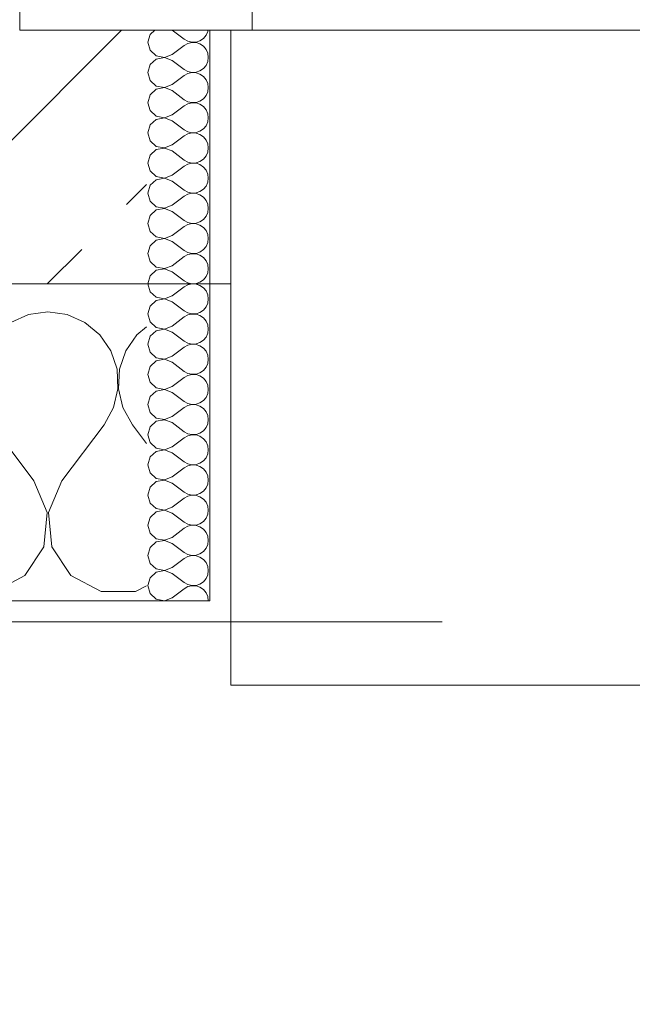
# Model space of a CAD drawing. Header units: metres. Extents: x -3.6 to 84.5, y -11 to 16.8.
# Tile 145 of 256: x 15.52 to 15.81, y -0.336 to 0.13. Entities that reach past the tile are written whole.
import ezdxf

# ---------------------------------------------------------------- set-up
doc = ezdxf.new("R2010")
doc.units = ezdxf.units.M
doc.header["$MEASUREMENT"] = 0
doc.linetypes.add('Strichlinie eng', pattern=[0.115, 0.075, -0.04])
doc.linetypes.add('Wipeout_Contour', pattern=[1, 0, -1])
for name, color, linetype in [('152 - Bemaßung_ Beschriftung.Ausbau', 7, 'Continuous'), ('603 - Struktur.Bodenplatte_ Decke Roh', 7, 'Continuous'), ('604 - Struktur.Wand Aussen', 7, 'Continuous')]:
    doc.layers.add(name, color=color, linetype=linetype)
doc.styles.add('ERSTELLTER_STIL_2', font='txt')
doc.dimstyles.new('ERSTELLTER_STIL__1', dxfattribs={"dimtxt": 0.1, "dimasz": 0.0532, "dimexe": 0.18, "dimexo": 0.0625, "dimgap": 0, "dimtad": 1, "dimzin": 0, "dimdsep": 46, "dimtxsty": 'ERSTELLTER_STIL_2', "dimblk": 'ARROWHEAD_2', "dimblk1": 'ARROWHEAD_2', "dimblk2": 'ARROWHEAD_2', "dimcen": 0.09, "dimse1": 1, "dimse2": 1, "dimclrd": 7, "dimclre": 7, "dimclrt": 7, "dimazin": 0, "dimtfac": 1, "dimtdec": 4, "dimtmove": 0, "dimatfit": 3, "dimfxl": 1, "dimtolj": 1, "dimtzin": 0, "dimarcsym": 0})
doc.dimstyles.new('ERSTELLTER_STIL__2', dxfattribs={"dimtxt": 0.1, "dimasz": 0.0532, "dimexe": 0.18, "dimexo": 0.0625, "dimgap": 0, "dimtad": 1, "dimzin": 0, "dimdsep": 46, "dimtxsty": 'ERSTELLTER_STIL_2', "dimblk": 'ARROWHEAD_2', "dimblk1": 'ARROWHEAD_2', "dimblk2": 'ARROWHEAD_2', "dimcen": 0.09, "dimse1": 1, "dimse2": 1, "dimclrd": 7, "dimclre": 7, "dimclrt": 7, "dimazin": 0, "dimtfac": 1, "dimtdec": 4, "dimtmove": 2, "dimatfit": 3, "dimfxl": 1, "dimtolj": 1, "dimtzin": 0, "dimarcsym": 0})
doc.dimstyles.new('ERSTELLTER_STIL__3', dxfattribs={"dimtxt": 0.1, "dimasz": 0.0532, "dimexe": 0.18, "dimexo": 0.0625, "dimgap": 0, "dimtad": 1, "dimtih": 1, "dimtoh": 1, "dimzin": 0, "dimdsep": 46, "dimtxsty": 'ERSTELLTER_STIL_2', "dimblk": 'ARROWHEAD_2', "dimblk1": 'ARROWHEAD_2', "dimblk2": 'ARROWHEAD_2', "dimcen": 0.09, "dimse1": 1, "dimse2": 1, "dimclrd": 7, "dimclre": 7, "dimclrt": 7, "dimazin": 0, "dimtfac": 1, "dimtdec": 4, "dimtmove": 0, "dimatfit": 3, "dimfxl": 1, "dimtolj": 1, "dimtzin": 0, "dimarcsym": 0})
pattern_1 = [(0, (0, 0), (0, 0.08660254), [0, -0.05]), (0, (0.025, 0.0433), (0, 0.08660254), [0, -0.05])]

# ---------------------------------------------------------------- blocks, each defined once
blk = doc.blocks.new('*X89')
at = {"layer": '604 - Struktur.Wand Aussen', "color": 7, "linetype": 'Continuous', "lineweight": 5}
for p, q in [((15.53333, -0.00833), (15.52422, -0.0096)), ((15.54244, -0.0096), (15.53333, -0.00833)), ((15.52422, -0.0096), (15.51581, -0.01331)), ((15.55086, -0.01331), (15.54244, -0.0096)), ((15.55794, -0.01918), (15.55086, -0.01331)), ((15.58, -0.01536), (15.57539, -0.01918)), ((15.56315, -0.02676), (15.55794, -0.01918)), ((15.57539, -0.01918), (15.57019, -0.02676)), ((15.56609, -0.03547), (15.56315, -0.02676)), ((15.57019, -0.02676), (15.56725, -0.03547)), ((15.56653, -0.04466), (15.56609, -0.03547)), ((15.56725, -0.03547), (15.5668, -0.04466)), ((15.56445, -0.05362), (15.56653, -0.04466)), ((15.5668, -0.04466), (15.56888, -0.05362)), ((15.56, -0.06167), (15.56445, -0.05362)), ((15.56888, -0.05362), (15.57333, -0.06167)), ((15.52667, -0.08833), (15.50667, -0.06167)), ((15.54, -0.08833), (15.56, -0.06167)), ((15.58, -0.07056), (15.57333, -0.06167)), ((15.53295, -0.1033), (15.52667, -0.08833)), ((15.54, -0.08833), (15.53371, -0.1033)), ((15.53142, -0.11947), (15.53295, -0.1033)), ((15.53371, -0.1033), (15.53525, -0.11947)), ((15.52243, -0.13299), (15.53142, -0.11947)), ((15.53525, -0.11947), (15.54424, -0.13299)), ((15.50812, -0.14066), (15.52243, -0.13299)), ((15.54424, -0.13299), (15.55855, -0.14066)), ((15.57479, -0.14066), (15.58, -0.13787)), ((15.55855, -0.14066), (15.57479, -0.14066))]:
    blk.add_line(p, q, dxfattribs=at)
blk = doc.blocks.new('*X113')
at = {"layer": '604 - Struktur.Wand Aussen', "color": 7, "linetype": 'Continuous', "lineweight": 5}
for p, q in [((15.58178, 0.12304), (15.58071, 0.11929)), ((15.58392, 0.125), (15.58178, 0.12304)), ((15.59214, 0.125), (15.59786, 0.12071)), ((15.60696, 0.12116), (15.60822, 0.12267)), ((15.60822, 0.12267), (15.60901, 0.12448)), ((15.60901, 0.12448), (15.60909, 0.125)), ((15.58071, 0.11929), (15.58178, 0.11553)), ((15.59214, 0.11357), (15.59786, 0.11786)), ((15.59786, 0.12071), (15.59958, 0.11976)), ((15.59958, 0.11881), (15.59786, 0.11786)), ((15.59958, 0.11976), (15.6015, 0.11931)), ((15.6015, 0.11926), (15.59958, 0.11881)), ((15.6015, 0.11931), (15.60347, 0.11941)), ((15.60347, 0.11916), (15.6015, 0.11926)), ((15.60347, 0.11941), (15.60534, 0.12004)), ((15.60534, 0.11853), (15.60347, 0.11916)), ((15.60534, 0.12004), (15.60696, 0.12116)), ((15.60696, 0.11742), (15.60534, 0.11853)), ((15.60822, 0.1159), (15.60696, 0.11742)), ((15.58178, 0.11553), (15.58466, 0.1129)), ((15.58466, 0.1129), (15.5885, 0.11217)), ((15.5885, 0.11211), (15.58466, 0.11139)), ((15.5885, 0.11217), (15.59214, 0.11357)), ((15.59214, 0.11071), (15.5885, 0.11211)), ((15.60901, 0.11409), (15.60822, 0.1159)), ((15.60929, 0.11214), (15.60901, 0.11409)), ((15.60901, 0.11019), (15.60929, 0.11214)), ((15.58178, 0.10876), (15.58071, 0.105)), ((15.58466, 0.11139), (15.58178, 0.10876)), ((15.59214, 0.11071), (15.59786, 0.10643)), ((15.60696, 0.10687), (15.60822, 0.10839)), ((15.60822, 0.10839), (15.60901, 0.11019)), ((15.58071, 0.105), (15.58178, 0.10124)), ((15.59214, 0.09929), (15.59786, 0.10357)), ((15.59786, 0.10643), (15.59958, 0.10547)), ((15.59958, 0.10453), (15.59786, 0.10357)), ((15.59958, 0.10547), (15.6015, 0.10503)), ((15.6015, 0.10497), (15.59958, 0.10453)), ((15.6015, 0.10503), (15.60347, 0.10512)), ((15.60347, 0.10488), (15.6015, 0.10497)), ((15.60347, 0.10512), (15.60534, 0.10575)), ((15.60534, 0.10425), (15.60347, 0.10488)), ((15.60534, 0.10575), (15.60696, 0.10687)), ((15.60696, 0.10313), (15.60534, 0.10425)), ((15.60822, 0.10161), (15.60696, 0.10313)), ((15.58178, 0.10124), (15.58466, 0.09861)), ((15.58466, 0.09861), (15.5885, 0.09789)), ((15.5885, 0.09789), (15.59214, 0.09929)), ((15.60901, 0.09981), (15.60822, 0.10161)), ((15.60929, 0.09786), (15.60901, 0.09981)), ((15.58178, 0.09447), (15.58071, 0.09071)), ((15.58466, 0.0971), (15.58178, 0.09447)), ((15.5885, 0.09783), (15.58466, 0.0971)), ((15.59214, 0.09643), (15.5885, 0.09783)), ((15.59214, 0.09643), (15.59786, 0.09214)), ((15.60696, 0.09258), (15.60822, 0.0941)), ((15.60822, 0.0941), (15.60901, 0.09591)), ((15.60901, 0.09591), (15.60929, 0.09786)), ((15.58071, 0.09071), (15.58178, 0.08696)), ((15.59214, 0.085), (15.59786, 0.08929)), ((15.59786, 0.09214), (15.59958, 0.09119)), ((15.59958, 0.09024), (15.59786, 0.08929)), ((15.59958, 0.09119), (15.6015, 0.09074)), ((15.6015, 0.09069), (15.59958, 0.09024)), ((15.6015, 0.09074), (15.60347, 0.09084)), ((15.60347, 0.09059), (15.6015, 0.09069)), ((15.60347, 0.09084), (15.60534, 0.09147)), ((15.60534, 0.08996), (15.60347, 0.09059)), ((15.60534, 0.09147), (15.60696, 0.09258)), ((15.60696, 0.08884), (15.60534, 0.08996)), ((15.60822, 0.08733), (15.60696, 0.08884)), ((15.58178, 0.08696), (15.58466, 0.08433)), ((15.58466, 0.08433), (15.5885, 0.0836)), ((15.5885, 0.0836), (15.59214, 0.085)), ((15.60901, 0.08552), (15.60822, 0.08733)), ((15.60929, 0.08357), (15.60901, 0.08552)), ((15.58178, 0.08018), (15.58071, 0.07643)), ((15.58466, 0.08282), (15.58178, 0.08018)), ((15.5885, 0.08354), (15.58466, 0.08282)), ((15.59214, 0.08214), (15.5885, 0.08354)), ((15.59214, 0.08214), (15.59786, 0.07786)), ((15.60696, 0.0783), (15.60822, 0.07982)), ((15.60822, 0.07982), (15.60901, 0.08162)), ((15.60901, 0.08162), (15.60929, 0.08357)), ((15.58071, 0.07643), (15.58178, 0.07267)), ((15.59214, 0.07071), (15.59786, 0.075)), ((15.59786, 0.07786), (15.59958, 0.0769)), ((15.59958, 0.07595), (15.59786, 0.075)), ((15.59958, 0.0769), (15.6015, 0.07646)), ((15.6015, 0.0764), (15.59958, 0.07595)), ((15.6015, 0.07646), (15.60347, 0.07655)), ((15.60347, 0.0763), (15.6015, 0.0764)), ((15.60347, 0.07655), (15.60534, 0.07718)), ((15.60534, 0.07567), (15.60347, 0.0763)), ((15.60534, 0.07718), (15.60696, 0.0783)), ((15.60696, 0.07456), (15.60534, 0.07567)), ((15.58178, 0.07267), (15.58466, 0.07004)), ((15.58466, 0.07004), (15.5885, 0.06931)), ((15.5885, 0.06931), (15.59214, 0.07071)), ((15.60822, 0.07304), (15.60696, 0.07456)), ((15.60901, 0.07124), (15.60822, 0.07304)), ((15.60929, 0.06929), (15.60901, 0.07124)), ((15.58178, 0.0659), (15.58071, 0.06214)), ((15.58466, 0.06853), (15.58178, 0.0659)), ((15.5885, 0.06926), (15.58466, 0.06853)), ((15.59214, 0.06786), (15.5885, 0.06926)), ((15.59214, 0.06786), (15.59786, 0.06357)), ((15.60696, 0.06401), (15.60822, 0.06553)), ((15.60822, 0.06553), (15.60901, 0.06733)), ((15.60901, 0.06733), (15.60929, 0.06929)), ((15.58071, 0.06214), (15.58178, 0.05839)), ((15.59214, 0.05643), (15.59786, 0.06071)), ((15.59786, 0.06357), (15.59958, 0.06262)), ((15.59958, 0.06167), (15.59786, 0.06071)), ((15.59958, 0.06262), (15.6015, 0.06217)), ((15.6015, 0.06211), (15.59958, 0.06167)), ((15.6015, 0.06217), (15.60347, 0.06227)), ((15.60347, 0.06202), (15.6015, 0.06211)), ((15.60347, 0.06227), (15.60534, 0.0629)), ((15.60534, 0.06139), (15.60347, 0.06202)), ((15.60534, 0.0629), (15.60696, 0.06401)), ((15.60696, 0.06027), (15.60534, 0.06139)), ((15.58178, 0.05839), (15.58466, 0.05575)), ((15.5885, 0.05503), (15.59214, 0.05643)), ((15.60822, 0.05876), (15.60696, 0.06027)), ((15.60901, 0.05695), (15.60822, 0.05876)), ((15.60929, 0.055), (15.60901, 0.05695)), ((15.58178, 0.05161), (15.58071, 0.04786)), ((15.58466, 0.05425), (15.58178, 0.05161)), ((15.58466, 0.05575), (15.5885, 0.05503)), ((15.5885, 0.05497), (15.58466, 0.05425)), ((15.59214, 0.05357), (15.5885, 0.05497)), ((15.59214, 0.05357), (15.59786, 0.04929)), ((15.60822, 0.05124), (15.60901, 0.05305)), ((15.60901, 0.05305), (15.60929, 0.055)), ((15.58071, 0.04786), (15.58178, 0.0441)), ((15.59786, 0.04929), (15.59958, 0.04833)), ((15.59958, 0.04738), (15.59786, 0.04643)), ((15.59958, 0.04833), (15.6015, 0.04789)), ((15.6015, 0.04783), (15.59958, 0.04738)), ((15.6015, 0.04789), (15.60347, 0.04798)), ((15.60347, 0.04773), (15.6015, 0.04783)), ((15.60347, 0.04798), (15.60534, 0.04861)), ((15.60534, 0.0471), (15.60347, 0.04773)), ((15.60534, 0.04861), (15.60696, 0.04973)), ((15.60696, 0.04599), (15.60534, 0.0471)), ((15.60696, 0.04973), (15.60822, 0.05124)), ((15.58178, 0.0441), (15.58466, 0.04147)), ((15.5885, 0.04074), (15.59214, 0.04214)), ((15.59214, 0.04214), (15.59786, 0.04643)), ((15.60822, 0.04447), (15.60696, 0.04599)), ((15.60901, 0.04267), (15.60822, 0.04447)), ((15.60929, 0.04071), (15.60901, 0.04267)), ((15.58178, 0.03733), (15.58071, 0.03357)), ((15.58466, 0.03996), (15.58178, 0.03733)), ((15.58466, 0.04147), (15.5885, 0.04074)), ((15.5885, 0.04069), (15.58466, 0.03996)), ((15.59214, 0.03929), (15.5885, 0.04069)), ((15.59214, 0.03929), (15.59786, 0.035)), ((15.60822, 0.03696), (15.60901, 0.03876)), ((15.60901, 0.03876), (15.60929, 0.04071)), ((15.58071, 0.03357), (15.58178, 0.02982)), ((15.59786, 0.035), (15.59958, 0.03405)), ((15.59958, 0.0331), (15.59786, 0.03214)), ((15.59958, 0.03405), (15.6015, 0.0336)), ((15.6015, 0.03354), (15.59958, 0.0331)), ((15.6015, 0.0336), (15.60347, 0.0337)), ((15.60347, 0.03345), (15.6015, 0.03354)), ((15.60347, 0.0337), (15.60534, 0.03433)), ((15.60534, 0.03282), (15.60347, 0.03345)), ((15.60534, 0.03433), (15.60696, 0.03544)), ((15.60696, 0.0317), (15.60534, 0.03282)), ((15.60696, 0.03544), (15.60822, 0.03696)), ((15.58178, 0.02982), (15.58466, 0.02718)), ((15.59214, 0.02786), (15.59786, 0.03214)), ((15.60822, 0.03018), (15.60696, 0.0317)), ((15.60901, 0.02838), (15.60822, 0.03018)), ((15.60929, 0.02643), (15.60901, 0.02838)), ((15.58466, 0.02567), (15.58178, 0.02304)), ((15.58466, 0.02718), (15.5885, 0.02646)), ((15.5885, 0.0264), (15.58466, 0.02567)), ((15.5885, 0.02646), (15.59214, 0.02786)), ((15.59214, 0.025), (15.5885, 0.0264)), ((15.59214, 0.025), (15.59786, 0.02071)), ((15.60822, 0.02267), (15.60901, 0.02448)), ((15.60901, 0.02448), (15.60929, 0.02643)), ((15.58178, 0.02304), (15.58071, 0.01929)), ((15.58071, 0.01929), (15.58178, 0.01553)), ((15.59786, 0.02071), (15.59958, 0.01976)), ((15.59958, 0.01881), (15.59786, 0.01786)), ((15.59958, 0.01976), (15.6015, 0.01931)), ((15.6015, 0.01926), (15.59958, 0.01881)), ((15.6015, 0.01931), (15.60347, 0.01941)), ((15.60347, 0.01916), (15.6015, 0.01926)), ((15.60347, 0.01941), (15.60534, 0.02004)), ((15.60534, 0.01853), (15.60347, 0.01916)), ((15.60534, 0.02004), (15.60696, 0.02116)), ((15.60696, 0.02116), (15.60822, 0.02267)), ((15.58178, 0.01553), (15.58466, 0.0129)), ((15.59214, 0.01357), (15.59786, 0.01786)), ((15.60696, 0.01742), (15.60534, 0.01853)), ((15.60822, 0.0159), (15.60696, 0.01742)), ((15.60901, 0.01409), (15.60822, 0.0159)), ((15.60929, 0.01214), (15.60901, 0.01409)), ((15.58466, 0.01139), (15.58178, 0.00876)), ((15.58466, 0.0129), (15.5885, 0.01217)), ((15.5885, 0.01211), (15.58466, 0.01139)), ((15.5885, 0.01217), (15.59214, 0.01357)), ((15.59214, 0.01071), (15.5885, 0.01211)), ((15.59214, 0.01071), (15.59786, 0.00643)), ((15.60822, 0.00839), (15.60901, 0.01019)), ((15.60901, 0.01019), (15.60929, 0.01214)), ((15.58178, 0.00876), (15.58071, 0.005)), ((15.58071, 0.005), (15.58178, 0.00124)), ((15.59786, 0.00643), (15.59958, 0.00547)), ((15.59958, 0.00547), (15.6015, 0.00503)), ((15.6015, 0.00497), (15.59958, 0.00453)), ((15.6015, 0.00503), (15.60347, 0.00512)), ((15.60347, 0.00488), (15.6015, 0.00497)), ((15.60347, 0.00512), (15.60534, 0.00575)), ((15.60534, 0.00425), (15.60347, 0.00488)), ((15.60534, 0.00575), (15.60696, 0.00687)), ((15.60696, 0.00687), (15.60822, 0.00839)), ((15.58178, 0.00124), (15.58466, -0.00139)), ((15.59214, -0.00071), (15.59786, 0.00357)), ((15.59958, 0.00453), (15.59786, 0.00357)), ((15.60696, 0.00313), (15.60534, 0.00425)), ((15.60822, 0.00161), (15.60696, 0.00313)), ((15.60901, -0.00019), (15.60822, 0.00161)), ((15.58466, -0.0029), (15.58178, -0.00553)), ((15.58466, -0.00139), (15.5885, -0.00211)), ((15.5885, -0.00217), (15.58466, -0.0029)), ((15.5885, -0.00211), (15.59214, -0.00071)), ((15.59214, -0.00357), (15.5885, -0.00217)), ((15.59214, -0.00357), (15.59786, -0.00786)), ((15.60822, -0.0059), (15.60901, -0.00409)), ((15.60929, -0.00214), (15.60901, -0.00019)), ((15.60901, -0.00409), (15.60929, -0.00214)), ((15.58178, -0.00553), (15.58071, -0.00929)), ((15.58071, -0.00929), (15.58178, -0.01304)), ((15.59786, -0.00786), (15.59958, -0.00881)), ((15.59958, -0.00881), (15.6015, -0.00926)), ((15.6015, -0.00931), (15.59958, -0.00976)), ((15.6015, -0.00926), (15.60347, -0.00916)), ((15.60347, -0.00941), (15.6015, -0.00931)), ((15.60347, -0.00916), (15.60534, -0.00853)), ((15.60534, -0.00853), (15.60696, -0.00742)), ((15.60696, -0.00742), (15.60822, -0.0059)), ((15.58178, -0.01304), (15.58466, -0.01567)), ((15.59214, -0.015), (15.59786, -0.01071)), ((15.59958, -0.00976), (15.59786, -0.01071)), ((15.60534, -0.01004), (15.60347, -0.00941)), ((15.60696, -0.01116), (15.60534, -0.01004)), ((15.60822, -0.01267), (15.60696, -0.01116)), ((15.60901, -0.01448), (15.60822, -0.01267)), ((15.58466, -0.01718), (15.58178, -0.01982)), ((15.58466, -0.01567), (15.5885, -0.0164)), ((15.5885, -0.01646), (15.58466, -0.01718)), ((15.5885, -0.0164), (15.59214, -0.015)), ((15.59214, -0.01786), (15.5885, -0.01646)), ((15.59214, -0.01786), (15.59786, -0.02214)), ((15.60822, -0.02018), (15.60901, -0.01838)), ((15.60929, -0.01643), (15.60901, -0.01448)), ((15.60901, -0.01838), (15.60929, -0.01643)), ((15.58178, -0.01982), (15.58071, -0.02357)), ((15.59786, -0.02214), (15.59958, -0.0231)), ((15.59958, -0.0231), (15.6015, -0.02354)), ((15.60347, -0.02345), (15.60534, -0.02282)), ((15.60534, -0.02282), (15.60696, -0.0217)), ((15.60696, -0.0217), (15.60822, -0.02018)), ((15.58071, -0.02357), (15.58178, -0.02733)), ((15.58178, -0.02733), (15.58466, -0.02996)), ((15.59214, -0.02929), (15.59786, -0.025)), ((15.59958, -0.02405), (15.59786, -0.025)), ((15.6015, -0.0236), (15.59958, -0.02405)), ((15.6015, -0.02354), (15.60347, -0.02345)), ((15.60347, -0.0237), (15.6015, -0.0236)), ((15.60534, -0.02433), (15.60347, -0.0237)), ((15.60696, -0.02544), (15.60534, -0.02433)), ((15.60822, -0.02696), (15.60696, -0.02544)), ((15.60901, -0.02876), (15.60822, -0.02696)), ((15.58466, -0.03147), (15.58178, -0.0341)), ((15.58466, -0.02996), (15.5885, -0.03069)), ((15.5885, -0.03074), (15.58466, -0.03147)), ((15.5885, -0.03069), (15.59214, -0.02929)), ((15.59214, -0.03214), (15.5885, -0.03074)), ((15.59214, -0.03214), (15.59786, -0.03643)), ((15.60929, -0.03071), (15.60901, -0.02876)), ((15.60901, -0.03267), (15.60929, -0.03071)), ((15.58178, -0.0341), (15.58071, -0.03786)), ((15.59786, -0.03643), (15.59958, -0.03738)), ((15.60347, -0.03773), (15.60534, -0.0371)), ((15.60534, -0.0371), (15.60696, -0.03599)), ((15.60696, -0.03599), (15.60822, -0.03447)), ((15.60822, -0.03447), (15.60901, -0.03267)), ((15.58071, -0.03786), (15.58178, -0.04161)), ((15.58178, -0.04161), (15.58466, -0.04425)), ((15.59214, -0.04357), (15.59786, -0.03929)), ((15.59958, -0.03833), (15.59786, -0.03929)), ((15.59958, -0.03738), (15.6015, -0.03783)), ((15.6015, -0.03789), (15.59958, -0.03833)), ((15.6015, -0.03783), (15.60347, -0.03773)), ((15.60347, -0.03798), (15.6015, -0.03789)), ((15.60534, -0.03861), (15.60347, -0.03798)), ((15.60696, -0.03973), (15.60534, -0.03861)), ((15.60822, -0.04124), (15.60696, -0.03973)), ((15.60901, -0.04305), (15.60822, -0.04124)), ((15.58466, -0.04575), (15.58178, -0.04839)), ((15.58466, -0.04425), (15.5885, -0.04497)), ((15.5885, -0.04503), (15.58466, -0.04575)), ((15.5885, -0.04497), (15.59214, -0.04357)), ((15.59214, -0.04643), (15.5885, -0.04503)), ((15.59214, -0.04643), (15.59786, -0.05071)), ((15.60929, -0.045), (15.60901, -0.04305)), ((15.60901, -0.04695), (15.60929, -0.045)), ((15.58178, -0.04839), (15.58071, -0.05214)), ((15.59786, -0.05071), (15.59958, -0.05167)), ((15.60534, -0.05139), (15.60696, -0.05027)), ((15.60696, -0.05027), (15.60822, -0.04876)), ((15.60822, -0.04876), (15.60901, -0.04695)), ((15.58071, -0.05214), (15.58178, -0.0559)), ((15.58178, -0.0559), (15.58466, -0.05853)), ((15.59214, -0.05786), (15.59786, -0.05357)), ((15.59958, -0.05262), (15.59786, -0.05357)), ((15.59958, -0.05167), (15.6015, -0.05211)), ((15.6015, -0.05217), (15.59958, -0.05262)), ((15.6015, -0.05211), (15.60347, -0.05202)), ((15.60347, -0.05227), (15.6015, -0.05217)), ((15.60347, -0.05202), (15.60534, -0.05139)), ((15.60534, -0.0529), (15.60347, -0.05227)), ((15.60696, -0.05401), (15.60534, -0.0529)), ((15.60822, -0.05553), (15.60696, -0.05401)), ((15.60901, -0.05733), (15.60822, -0.05553)), ((15.58466, -0.06004), (15.58178, -0.06267)), ((15.58466, -0.05853), (15.5885, -0.05926)), ((15.5885, -0.05931), (15.58466, -0.06004)), ((15.5885, -0.05926), (15.59214, -0.05786)), ((15.59214, -0.06071), (15.5885, -0.05931)), ((15.60929, -0.05929), (15.60901, -0.05733)), ((15.60901, -0.06124), (15.60929, -0.05929)), ((15.58178, -0.06267), (15.58071, -0.06643)), ((15.59214, -0.06071), (15.59786, -0.065)), ((15.59786, -0.065), (15.59958, -0.06595)), ((15.60534, -0.06567), (15.60696, -0.06456)), ((15.60696, -0.06456), (15.60822, -0.06304)), ((15.60822, -0.06304), (15.60901, -0.06124)), ((15.58071, -0.06643), (15.58178, -0.07018)), ((15.59214, -0.07214), (15.59786, -0.06786)), ((15.59958, -0.0669), (15.59786, -0.06786)), ((15.59958, -0.06595), (15.6015, -0.0664)), ((15.6015, -0.06646), (15.59958, -0.0669)), ((15.6015, -0.0664), (15.60347, -0.0663)), ((15.60347, -0.06655), (15.6015, -0.06646)), ((15.60347, -0.0663), (15.60534, -0.06567)), ((15.60534, -0.06718), (15.60347, -0.06655)), ((15.60696, -0.0683), (15.60534, -0.06718)), ((15.60822, -0.06982), (15.60696, -0.0683)), ((15.60901, -0.07162), (15.60822, -0.06982)), ((15.58178, -0.07018), (15.58466, -0.07282)), ((15.58466, -0.07433), (15.58178, -0.07696)), ((15.58466, -0.07282), (15.5885, -0.07354)), ((15.5885, -0.0736), (15.58466, -0.07433)), ((15.5885, -0.07354), (15.59214, -0.07214)), ((15.59214, -0.075), (15.5885, -0.0736)), ((15.60929, -0.07357), (15.60901, -0.07162)), ((15.60901, -0.07552), (15.60929, -0.07357)), ((15.58178, -0.07696), (15.58071, -0.08071)), ((15.59214, -0.075), (15.59786, -0.07929)), ((15.60534, -0.07996), (15.60696, -0.07884)), ((15.60696, -0.07884), (15.60822, -0.07733)), ((15.60822, -0.07733), (15.60901, -0.07552)), ((15.58071, -0.08071), (15.58178, -0.08447)), ((15.59214, -0.08643), (15.59786, -0.08214)), ((15.59786, -0.07929), (15.59958, -0.08024)), ((15.59958, -0.08119), (15.59786, -0.08214)), ((15.59958, -0.08024), (15.6015, -0.08069)), ((15.6015, -0.08074), (15.59958, -0.08119)), ((15.6015, -0.08069), (15.60347, -0.08059)), ((15.60347, -0.08084), (15.6015, -0.08074)), ((15.60347, -0.08059), (15.60534, -0.07996)), ((15.60534, -0.08147), (15.60347, -0.08084)), ((15.60696, -0.08258), (15.60534, -0.08147)), ((15.60822, -0.0841), (15.60696, -0.08258)), ((15.58178, -0.08447), (15.58466, -0.0871)), ((15.58466, -0.0871), (15.5885, -0.08783)), ((15.5885, -0.08789), (15.58466, -0.08861)), ((15.5885, -0.08783), (15.59214, -0.08643)), ((15.59214, -0.08929), (15.5885, -0.08789)), ((15.60901, -0.08591), (15.60822, -0.0841)), ((15.60929, -0.08786), (15.60901, -0.08591)), ((15.60901, -0.08981), (15.60929, -0.08786)), ((15.58178, -0.09124), (15.58071, -0.095)), ((15.58466, -0.08861), (15.58178, -0.09124)), ((15.59214, -0.08929), (15.59786, -0.09357)), ((15.60534, -0.09425), (15.60696, -0.09313)), ((15.60696, -0.09313), (15.60822, -0.09161)), ((15.60822, -0.09161), (15.60901, -0.08981)), ((15.58071, -0.095), (15.58178, -0.09876)), ((15.59214, -0.10071), (15.59786, -0.09643)), ((15.59786, -0.09357), (15.59958, -0.09453)), ((15.59958, -0.09547), (15.59786, -0.09643)), ((15.59958, -0.09453), (15.6015, -0.09497)), ((15.6015, -0.09503), (15.59958, -0.09547)), ((15.6015, -0.09497), (15.60347, -0.09488)), ((15.60347, -0.09512), (15.6015, -0.09503)), ((15.60347, -0.09488), (15.60534, -0.09425)), ((15.60534, -0.09575), (15.60347, -0.09512)), ((15.60696, -0.09687), (15.60534, -0.09575)), ((15.60822, -0.09839), (15.60696, -0.09687)), ((15.58178, -0.09876), (15.58466, -0.10139)), ((15.58466, -0.10139), (15.5885, -0.10211)), ((15.5885, -0.10217), (15.58466, -0.1029)), ((15.5885, -0.10211), (15.59214, -0.10071)), ((15.59214, -0.10357), (15.5885, -0.10217)), ((15.60901, -0.10019), (15.60822, -0.09839)), ((15.60929, -0.10214), (15.60901, -0.10019)), ((15.60901, -0.10409), (15.60929, -0.10214)), ((15.58178, -0.10553), (15.58071, -0.10929)), ((15.58466, -0.1029), (15.58178, -0.10553)), ((15.59214, -0.10357), (15.59786, -0.10786)), ((15.60696, -0.10742), (15.60822, -0.1059)), ((15.60822, -0.1059), (15.60901, -0.10409)), ((15.58071, -0.10929), (15.58178, -0.11304)), ((15.59214, -0.115), (15.59786, -0.11071)), ((15.59786, -0.10786), (15.59958, -0.10881)), ((15.59958, -0.10976), (15.59786, -0.11071)), ((15.59958, -0.10881), (15.6015, -0.10926)), ((15.6015, -0.10931), (15.59958, -0.10976)), ((15.6015, -0.10926), (15.60347, -0.10916)), ((15.60347, -0.10941), (15.6015, -0.10931)), ((15.60347, -0.10916), (15.60534, -0.10853)), ((15.60534, -0.11004), (15.60347, -0.10941)), ((15.60534, -0.10853), (15.60696, -0.10742)), ((15.60696, -0.11116), (15.60534, -0.11004)), ((15.60822, -0.11267), (15.60696, -0.11116)), ((15.58178, -0.11304), (15.58466, -0.11567)), ((15.58466, -0.11567), (15.5885, -0.1164)), ((15.5885, -0.11646), (15.58466, -0.11718)), ((15.5885, -0.1164), (15.59214, -0.115)), ((15.59214, -0.11786), (15.5885, -0.11646)), ((15.60901, -0.11448), (15.60822, -0.11267)), ((15.60929, -0.11643), (15.60901, -0.11448)), ((15.60901, -0.11838), (15.60929, -0.11643)), ((15.58178, -0.11982), (15.58071, -0.12357)), ((15.58466, -0.11718), (15.58178, -0.11982)), ((15.59214, -0.11786), (15.59786, -0.12214)), ((15.60696, -0.1217), (15.60822, -0.12018)), ((15.60822, -0.12018), (15.60901, -0.11838)), ((15.58071, -0.12357), (15.58178, -0.12733)), ((15.59214, -0.12929), (15.59786, -0.125)), ((15.59786, -0.12214), (15.59958, -0.1231)), ((15.59958, -0.12405), (15.59786, -0.125)), ((15.59958, -0.1231), (15.6015, -0.12354)), ((15.6015, -0.1236), (15.59958, -0.12405)), ((15.6015, -0.12354), (15.60347, -0.12345)), ((15.60347, -0.1237), (15.6015, -0.1236)), ((15.60347, -0.12345), (15.60534, -0.12282)), ((15.60534, -0.12433), (15.60347, -0.1237)), ((15.60534, -0.12282), (15.60696, -0.1217)), ((15.60696, -0.12544), (15.60534, -0.12433)), ((15.60822, -0.12696), (15.60696, -0.12544)), ((15.58178, -0.12733), (15.58466, -0.12996)), ((15.58466, -0.12996), (15.5885, -0.13069)), ((15.5885, -0.13069), (15.59214, -0.12929)), ((15.60901, -0.12876), (15.60822, -0.12696)), ((15.60929, -0.13071), (15.60901, -0.12876)), ((15.58178, -0.1341), (15.58071, -0.13786)), ((15.58466, -0.13147), (15.58178, -0.1341)), ((15.5885, -0.13074), (15.58466, -0.13147)), ((15.59214, -0.13214), (15.5885, -0.13074)), ((15.59214, -0.13214), (15.59786, -0.13643)), ((15.60696, -0.13599), (15.60822, -0.13447)), ((15.60822, -0.13447), (15.60901, -0.13267)), ((15.60901, -0.13267), (15.60929, -0.13071)), ((15.58071, -0.13786), (15.58178, -0.14161)), ((15.59214, -0.14357), (15.59786, -0.13929)), ((15.59786, -0.13643), (15.59958, -0.13738)), ((15.59958, -0.13833), (15.59786, -0.13929)), ((15.59958, -0.13738), (15.6015, -0.13783)), ((15.6015, -0.13789), (15.59958, -0.13833)), ((15.6015, -0.13783), (15.60347, -0.13773)), ((15.60347, -0.13798), (15.6015, -0.13789)), ((15.60347, -0.13773), (15.60534, -0.1371)), ((15.60534, -0.13861), (15.60347, -0.13798)), ((15.60534, -0.1371), (15.60696, -0.13599)), ((15.60696, -0.13973), (15.60534, -0.13861)), ((15.60822, -0.14124), (15.60696, -0.13973)), ((15.58178, -0.14161), (15.58466, -0.14425)), ((15.58466, -0.14425), (15.5885, -0.14497)), ((15.5885, -0.14497), (15.59214, -0.14357)), ((15.60901, -0.14305), (15.60822, -0.14124)), ((15.60929, -0.145), (15.60901, -0.14305))]:
    blk.add_line(p, q, dxfattribs=at)
blk = doc.blocks.new('*D254')
at = {"layer": '152 - Bemaßung_ Beschriftung.Ausbau', "color": 7, "linetype": 'Continuous', "lineweight": 5}
for p, q in [((14.32, -8.6375), (14.32, -8.5325)), ((15.52, -8.6375), (15.52, -8.5325)), ((14.34021, -8.55), (14.29979, -8.62)), ((15.54021, -8.55), (15.49979, -8.62)), ((11.92, -8.585), (14.32, -8.585)), ((14.32, -8.585), (15.52, -8.585)), ((15.52, -8.585), (17.92, -8.585))]:
    blk.add_line(p, q, dxfattribs=at)
at = {"layer": '152 - Bemaßung_ Beschriftung.Ausbau', "color": 7, "lineweight": 5, "insert": (14.78697, -8.565), "char_height": 0.1, "attachment_point": 7, "style": 'ERSTELLTER_STIL_2'}
blk.add_mtext('\\A1;{\\pql;\\fArial|b0|i0|c0|p38;1,20}', dxfattribs=at)
blk = doc.blocks.new('ARROWHEAD_2')
at = {"color": 0, "linetype": 'Continuous', "lineweight": 0}
for p, q in [((-0.3781, -0.655), (0.3781, 0.655)), ((0, 0), (-1, 0))]:
    blk.add_line(p, q, dxfattribs=at)
blk = doc.blocks.new('*D255')
at = {"layer": '152 - Bemaßung_ Beschriftung.Ausbau', "color": 7, "linetype": 'Continuous', "lineweight": 5}
for p, q in [((15.54021, -8.55), (15.49979, -8.62)), ((17.94021, -8.55), (17.89979, -8.62)), ((15.52, -8.585), (17.92, -8.585))]:
    blk.add_line(p, q, dxfattribs=at)
at = {"layer": '152 - Bemaßung_ Beschriftung.Ausbau', "color": 7, "lineweight": 5, "char_height": 0.1, "attachment_point": 7, "style": 'ERSTELLTER_STIL_2'}
for s, insert in [('\\A1;{\\pql;\\fArial|b0|i0|c0|p38;2,40}', (16.58697, -8.565)), ('\\A1;{\\pql;\\fArial|b0|i0|c0|p38;2,01}', (16.58697, -8.705))]:
    blk.add_mtext(s, dxfattribs=dict(at, insert=insert))
blk = doc.blocks.new('*D256')
at = {"layer": '152 - Bemaßung_ Beschriftung.Ausbau', "color": 7, "linetype": 'Continuous', "lineweight": 5}
for p, q in [((17.92, -8.6375), (17.92, -8.5325)), ((19.12, -8.6375), (19.12, -8.5325)), ((17.94021, -8.55), (17.89979, -8.62)), ((19.14021, -8.55), (19.09979, -8.62)), ((15.52, -8.585), (17.92, -8.585)), ((17.92, -8.585), (19.12, -8.585)), ((19.12, -8.585), (21.52, -8.585))]:
    blk.add_line(p, q, dxfattribs=at)
at = {"layer": '152 - Bemaßung_ Beschriftung.Ausbau', "color": 7, "lineweight": 5, "insert": (18.38697, -8.565), "char_height": 0.1, "attachment_point": 7, "style": 'ERSTELLTER_STIL_2'}
blk.add_mtext('\\A1;{\\pql;\\fArial|b0|i0|c0|p38;1,20}', dxfattribs=at)
blk = doc.blocks.new('*D284')
at = {"layer": '152 - Bemaßung_ Beschriftung.Ausbau', "color": 7, "linetype": 'Continuous', "lineweight": 5}
for p, q in [((11.405, -9.1375), (11.405, -9.0325)), ((11.42521, -9.05), (11.38479, -9.12)), ((18.46523, -9.05), (18.42482, -9.12)), ((11.24, -9.085), (11.405, -9.085)), ((11.405, -9.085), (18.44503, -9.085))]:
    blk.add_line(p, q, dxfattribs=at)
at = {"layer": '152 - Bemaßung_ Beschriftung.Ausbau', "color": 7, "lineweight": 5, "char_height": 0.1, "attachment_point": 7, "style": 'ERSTELLTER_STIL_2'}
for s, insert in [('\\A1;{\\pql;\\fArial|b0|i0|c0|p38;16\\fArial|b0|i0|c0|p38;\\A1{\\H.66x;\\S5^  ;}}', (18.22294, -9.06665)), ('\\A1;{\\pql;\\fArial|b0|i0|c0|p38;7,04}', (14.69106, -9.065))]:
    blk.add_mtext(s, dxfattribs=dict(at, insert=insert))
blk = doc.blocks.new('*D285')
at = {"layer": '152 - Bemaßung_ Beschriftung.Ausbau', "color": 7, "linetype": 'Continuous', "lineweight": 5}
for p, q in [((18.44503, -9.1375), (18.44503, -9.0325)), ((18.46523, -9.05), (18.42482, -9.12)), ((18.63023, -9.05), (18.58982, -9.12)), ((11.405, -9.085), (18.44503, -9.085)), ((18.44503, -9.085), (18.61003, -9.085))]:
    blk.add_line(p, q, dxfattribs=at)
blk = doc.blocks.new('*D458')
at = {"layer": '152 - Bemaßung_ Beschriftung.Ausbau', "color": 7, "linetype": 'Continuous', "lineweight": 5}
for p, q in [((-1.21, 0.02521), (-1.14, -0.01521)), ((-1.175, -0.145), (-1.175, 0.005)), ((-1.21, -0.12479), (-1.14, -0.16521)), ((-1.1225, -0.145), (-1.2275, -0.145)), ((-1.175, -0.17923), (-1.175, -0.145))]:
    blk.add_line(p, q, dxfattribs=at)
at = {"layer": '152 - Bemaßung_ Beschriftung.Ausbau', "color": 7, "lineweight": 5, "insert": (-1.195, -0.317), "char_height": 0.1, "attachment_point": 7, "rotation": 90, "style": 'ERSTELLTER_STIL_2'}
blk.add_mtext('\\A1;{\\pql;\\fArial|b0|i0|c0|p38;15}', dxfattribs=at)
blk = doc.blocks.new('*D459')
at = {"layer": '152 - Bemaßung_ Beschriftung.Ausbau', "color": 7, "linetype": 'Continuous', "lineweight": 5}
for p, q in [((-1.21, 0.02521), (-1.14, -0.01521)), ((-1.175, -0.145), (-1.175, 0.005))]:
    blk.add_line(p, q, dxfattribs=at)
blk = doc.blocks.new('*D465')
at = {"layer": '152 - Bemaßung_ Beschriftung.Ausbau', "color": 7, "linetype": 'Continuous', "lineweight": 5}
for p, q in [((-2.21, 0.02521), (-2.14, -0.01521)), ((-2.175, -0.145), (-2.175, 0.005)), ((-2.21, -0.12479), (-2.14, -0.16521)), ((-2.1225, -0.145), (-2.2275, -0.145)), ((-2.175, -0.17923), (-2.175, -0.145))]:
    blk.add_line(p, q, dxfattribs=at)
at = {"layer": '152 - Bemaßung_ Beschriftung.Ausbau', "color": 7, "lineweight": 5, "insert": (-2.1845, -0.14063), "char_height": 0.1, "attachment_point": 7, "rotation": 90, "style": 'ERSTELLTER_STIL_2'}
blk.add_mtext('\\A1;{\\pql;\\fArial|b0|i0|c0|p38;15}', dxfattribs=at)
blk = doc.blocks.new('*D466')
at = {"layer": '152 - Bemaßung_ Beschriftung.Ausbau', "color": 7, "linetype": 'Continuous', "lineweight": 5}
for p, q in [((-2.21, 0.02521), (-2.14, -0.01521)), ((-2.175, -0.145), (-2.175, 0.005))]:
    blk.add_line(p, q, dxfattribs=at)
blk = doc.blocks.new('*D467')
at = {"layer": '152 - Bemaßung_ Beschriftung.Ausbau', "color": 7, "linetype": 'Continuous', "lineweight": 5}
for p, q in [((-2.21, 0.27019), (-2.14, 0.22978)), ((-2.14, 0.22479), (-2.21, 0.26521)), ((-2.175, 0.005), (-2.175, 0.245)), ((-2.21, 0.02521), (-2.14, -0.01521)), ((-2.1225, 0.005), (-2.2275, 0.005)), ((-2.175, -0.145), (-2.175, 0.005))]:
    blk.add_line(p, q, dxfattribs=at)
at = {"layer": '152 - Bemaßung_ Beschriftung.Ausbau', "color": 7, "lineweight": 5, "insert": (-2.195, 0.04911), "char_height": 0.1, "attachment_point": 7, "rotation": 90, "style": 'ERSTELLTER_STIL_2'}
blk.add_mtext('\\A1;{\\pql;\\fArial|b0|i0|c0|p38;24}', dxfattribs=at)
blk = doc.blocks.new('*D468')
at = {"layer": '152 - Bemaßung_ Beschriftung.Ausbau', "color": 7, "linetype": 'Continuous', "lineweight": 5}
for p, q in [((-2.175, 0.24998), (-2.175, 0.69998)), ((-2.21, 0.27019), (-2.14, 0.22978)), ((-2.14, 0.22479), (-2.21, 0.26521)), ((-2.1225, 0.24998), (-2.2275, 0.24998)), ((-2.175, 0.245), (-2.175, 0.24998)), ((-2.1225, 0.245), (-2.2275, 0.245)), ((-2.175, 0.005), (-2.175, 0.245))]:
    blk.add_line(p, q, dxfattribs=at)
blk = doc.blocks.new('*D480')
at = {"layer": '152 - Bemaßung_ Beschriftung.Ausbau', "color": 7, "linetype": 'Continuous', "lineweight": 5}
for p, q in [((-0.165, -10.1375), (-0.165, -10.0325)), ((-0.14479, -10.05), (-0.18521, -10.12)), ((43.76021, -10.05), (43.71979, -10.12)), ((-0.19923, -10.085), (-0.165, -10.085)), ((-0.165, -10.085), (43.74, -10.085))]:
    blk.add_line(p, q, dxfattribs=at)
at = {"layer": '152 - Bemaßung_ Beschriftung.Ausbau', "color": 7, "lineweight": 5, "char_height": 0.1, "attachment_point": 7, "style": 'ERSTELLTER_STIL_2'}
for s, insert in [('\\A1;{\\pql;\\fArial|b0|i0|c0|p38;43,90\\fArial|b0|i0|c0|p38;\\A1{\\H.66x;\\S5^  ;}}', (21.5156, -10.08441)), ('\\A1;{\\pql;\\fArial|b0|i0|c0|p38;15}', (43.568, -10.065))]:
    blk.add_mtext(s, dxfattribs=dict(at, insert=insert))
blk = doc.blocks.new('*D502')
at = {"layer": '152 - Bemaßung_ Beschriftung.Ausbau', "color": 7, "linetype": 'Continuous', "lineweight": 5}
for p, q in [((15.07999, -9.6375), (15.07999, -9.5325)), ((15.1002, -9.55), (15.05978, -9.62)), ((18.4002, -9.55), (18.35978, -9.62)), ((14.77999, -9.585), (15.07999, -9.585)), ((15.07999, -9.585), (18.37999, -9.585))]:
    blk.add_line(p, q, dxfattribs=at)
at = {"layer": '152 - Bemaßung_ Beschriftung.Ausbau', "color": 7, "lineweight": 5, "insert": (16.59696, -9.565), "char_height": 0.1, "attachment_point": 7, "style": 'ERSTELLTER_STIL_2'}
blk.add_mtext('\\A1;{\\pql;\\fArial|b0|i0|c0|p38;3,30}', dxfattribs=at)
blk = doc.blocks.new('*D503')
at = {"layer": '152 - Bemaßung_ Beschriftung.Ausbau', "color": 7, "linetype": 'Continuous', "lineweight": 5}
for p, q in [((18.37999, -9.6375), (18.37999, -9.5325)), ((18.4002, -9.55), (18.35978, -9.62)), ((18.7002, -9.55), (18.65978, -9.62)), ((15.07999, -9.585), (18.37999, -9.585)), ((18.37999, -9.585), (18.67999, -9.585))]:
    blk.add_line(p, q, dxfattribs=at)
at = {"layer": '152 - Bemaßung_ Beschriftung.Ausbau', "color": 7, "lineweight": 5, "insert": (18.4541, -9.565), "char_height": 0.1, "attachment_point": 7, "style": 'ERSTELLTER_STIL_2'}
blk.add_mtext('\\A1;{\\pql;\\fArial|b0|i0|c0|p38;30}', dxfattribs=at)
blk = doc.blocks.new('*D644')
at = {"layer": '152 - Bemaßung_ Beschriftung.Ausbau', "color": 7, "linetype": 'Continuous', "lineweight": 5}
for p, q in [((-0.165, -10.6375), (-0.165, -10.5325)), ((62.42503, -10.6375), (62.42503, -10.5325)), ((-0.14479, -10.55), (-0.18521, -10.62)), ((62.40482, -10.62), (62.44523, -10.55)), ((-0.19923, -10.585), (-0.165, -10.585)), ((-0.165, -10.585), (62.42503, -10.585)), ((62.42503, -10.585), (62.45926, -10.585))]:
    blk.add_line(p, q, dxfattribs=at)
at = {"layer": '152 - Bemaßung_ Beschriftung.Ausbau', "color": 7, "lineweight": 5, "insert": (30.95904, -10.565), "char_height": 0.1, "attachment_point": 7, "style": 'ERSTELLTER_STIL_2'}
blk.add_mtext('\\A1;{\\pql;\\fArial|b0|i0|c0|p38;62,59}', dxfattribs=at)
blk = doc.blocks.new('*D645')
at = {"layer": '152 - Bemaßung_ Beschriftung.Ausbau', "color": 7, "linetype": 'Continuous', "lineweight": 5}
for p, q in [((-1.71, 0.02521), (-1.64, -0.01521)), ((-1.675, -0.145), (-1.675, 0.005)), ((-1.71, -0.12479), (-1.64, -0.16521)), ((-1.6225, -0.145), (-1.7275, -0.145)), ((-1.675, -0.17923), (-1.675, -0.145))]:
    blk.add_line(p, q, dxfattribs=at)
at = {"layer": '152 - Bemaßung_ Beschriftung.Ausbau', "color": 7, "lineweight": 5, "insert": (-1.6845, -0.14063), "char_height": 0.1, "attachment_point": 7, "rotation": 90, "style": 'ERSTELLTER_STIL_2'}
blk.add_mtext('\\A1;{\\pql;\\fArial|b0|i0|c0|p38;15}', dxfattribs=at)
blk = doc.blocks.new('*D646')
at = {"layer": '152 - Bemaßung_ Beschriftung.Ausbau', "color": 7, "linetype": 'Continuous', "lineweight": 5}
for p, q in [((-1.71, 0.02521), (-1.64, -0.01521)), ((-1.675, -0.145), (-1.675, 0.005))]:
    blk.add_line(p, q, dxfattribs=at)
blk = doc.blocks.new('*D647')
at = {"layer": '152 - Bemaßung_ Beschriftung.Ausbau', "color": 7, "linetype": 'Continuous', "lineweight": 5}
for p, q in [((-1.71, 0.26521), (-1.64, 0.22479)), ((-1.675, 0.005), (-1.675, 0.245)), ((-1.71, 0.02521), (-1.64, -0.01521)), ((-1.6225, 0.005), (-1.7275, 0.005)), ((-1.675, -0.145), (-1.675, 0.005))]:
    blk.add_line(p, q, dxfattribs=at)
at = {"layer": '152 - Bemaßung_ Beschriftung.Ausbau', "color": 7, "lineweight": 5, "insert": (-1.695, 0.04911), "char_height": 0.1, "attachment_point": 7, "rotation": 90, "style": 'ERSTELLTER_STIL_2'}
blk.add_mtext('\\A1;{\\pql;\\fArial|b0|i0|c0|p38;24}', dxfattribs=at)
blk = doc.blocks.new('*D648')
at = {"layer": '152 - Bemaßung_ Beschriftung.Ausbau', "color": 7, "linetype": 'Continuous', "lineweight": 5}
for p, q in [((-1.675, 13.455), (-1.675, 13.695)), ((-1.71, 13.47521), (-1.64, 13.43479)), ((-1.6225, 13.455), (-1.7275, 13.455)), ((-1.675, 0.245), (-1.675, 13.455)), ((-1.71, 0.26521), (-1.64, 0.22479)), ((-1.6225, 0.245), (-1.7275, 0.245)), ((-1.675, 0.005), (-1.675, 0.245))]:
    blk.add_line(p, q, dxfattribs=at)
at = {"layer": '152 - Bemaßung_ Beschriftung.Ausbau', "color": 7, "lineweight": 5, "insert": (-1.695, 6.67903), "char_height": 0.1, "attachment_point": 7, "rotation": 90, "style": 'ERSTELLTER_STIL_2'}
blk.add_mtext('\\A1;{\\pql;\\fArial|b0|i0|c0|p38;13,21}', dxfattribs=at)

msp = doc.modelspace()

# ---------------------------------------------------------------- hatches: boundary and pattern name
at = {"layer": '604 - Struktur.Wand Aussen', "linetype": 'Continuous', "lineweight": 0, "true_color": 0x000000}
h = msp.add_hatch(dxfattribs=at)
h.set_pattern_fill('Beton__Stahlbeton_0001', color=18, style=0, pattern_type=2)
h.set_pattern_definition([(45, (0, 0), (-0.0848528, 0.0848528), []), (45, (-0.04243, 0.04243), (-0.0848528, 0.0848528), [0.09, -0.03])])
h.paths.add_polyline_path([(14.32, 0.125), (14.26, 0.125), (14.26, 0.005), (15.58, 0.005), (15.58, 0.125), (15.52, 0.125), (15.52, 0.195), (15.52, 0.245), (14.32, 0.245), (14.32, 0.195)])
h = msp.add_hatch(dxfattribs=at)
h.set_pattern_fill('Verputz_0001', color=18, style=0, pattern_type=2)
h.set_pattern_definition(pattern_1)
h.paths.add_polyline_path([(15.61, -0.155), (15.62, -0.155), (15.62, 0.125), (15.61, 0.125)])
h = msp.add_hatch(dxfattribs=at)
h.set_pattern_fill('Verputz_0001', color=18, style=0, pattern_type=2)
h.set_pattern_definition(pattern_1)
h.paths.add_polyline_path([(14.23, -0.155), (15.61, -0.155), (15.61, -0.145), (14.23, -0.145)])

# ---------------------------------------------------------------- linework, layer by layer
at = {"layer": '603 - Struktur.Bodenplatte_ Decke Roh', "color": 7, "linetype": 'Continuous', "lineweight": 18, "flags": 128}
msp.add_lwpolyline([(-0.015, 0.005), (43.89, 0.005)], dxfattribs=at)
at = {"layer": '604 - Struktur.Wand Aussen', "color": 7, "linetype": 'Continuous', "lineweight": 13}
for p, q in [((15.52, 0.125), (15.52, 0.195)), ((15.52, 0.125), (15.52, 0.195)), ((15.52, 0.125), (15.52, 0.195)), ((15.52, 0.125), (15.58, 0.125)), ((15.52, 0.125), (15.58, 0.125)), ((15.52, 0.125), (15.58, 0.125)), ((14.26, 0.005), (15.58, 0.005))]:
    msp.add_line(p, q, dxfattribs=at)
at = {"layer": '604 - Struktur.Wand Aussen', "color": 7, "linetype": 'Continuous', "lineweight": 5}
for p, q in [((15.58, 0.125), (15.61, 0.125)), ((15.58, 0.125), (15.61, 0.125)), ((15.58, 0.125), (15.61, 0.125)), ((15.61, 0.125), (15.62, 0.125)), ((15.61, 0.125), (15.61, -0.145)), ((15.61, -0.145), (15.61, 0.125)), ((15.62, 0.005), (15.62, 0.125)), ((15.62, -0.005), (15.62, 0.005)), ((15.62, -0.145), (15.62, -0.005)), ((14.26, -0.145), (15.58, -0.145)), ((15.58, -0.145), (15.61, -0.145)), ((15.62, -0.155), (15.62, -0.145)), ((15.61, -0.155), (15.62, -0.155))]:
    msp.add_line(p, q, dxfattribs=at)
at = {"layer": '604 - Struktur.Wand Aussen', "color": 7, "linetype": 'Continuous', "lineweight": 5, "flags": 128}
msp.add_lwpolyline([(14.23, -0.155), (15.61, -0.155)], dxfattribs=at)

# ---------------------------------------------------------------- block references
at = {"layer": '604 - Struktur.Wand Aussen', "color": 7, "lineweight": 18}
for name in ['*X113', '*X89']:
    msp.add_blockref(name, (0, 0), dxfattribs=at)

# ---------------------------------------------------------------- next in the draw order: wipeouts: each hides what was drawn before it
at = {"color": 254, "linetype": 'Wipeout_Contour', "lineweight": 0, "ltscale": 100.375291}
msp.add_wipeout([(15.62, 0.125), (15.62, -0.155), (15.62, -0.185), (17.82, -0.185), (17.82, -0.155), (17.82, 0.125)], dxfattribs=at).dxf.layer = '604 - Struktur.Wand Aussen'

# ---------------------------------------------------------------- next in the draw order: linework, layer by layer
at = {"layer": '604 - Struktur.Wand Aussen', "color": 7, "linetype": 'Continuous', "lineweight": 9}
for p, q in [((15.63, 0.135), (15.63, 0.125)), ((15.63, 0.125), (15.52, 0.125)), ((16.18, 0.125), (15.63, 0.125)), ((15.62, -0.155), (15.62, -0.185)), ((15.62, -0.185), (17.82, -0.185))]:
    msp.add_line(p, q, dxfattribs=at)
at = {"layer": '604 - Struktur.Wand Aussen', "color": 7, "linetype": 'Continuous', "lineweight": 5}
for p, q in [((15.61, 0.125), (15.62, 0.125)), ((15.61, 0.125), (15.62, 0.125)), ((15.62, 0.005), (15.62, 0.125)), ((15.62, -0.005), (15.62, 0.005)), ((15.62, -0.145), (15.62, -0.005)), ((15.62, -0.155), (15.62, -0.145))]:
    msp.add_line(p, q, dxfattribs=at)
at = {"layer": '604 - Struktur.Wand Aussen', "color": 7, "linetype": 'Strichlinie eng', "lineweight": 9}
msp.add_line((15.62, -0.155), (17.82, -0.155), dxfattribs=at)

# ---------------------------------------------------------------- next in the draw order: dimensions: what is measured, and where the dimension line sits
at = {"layer": '152 - Bemaßung_ Beschriftung.Ausbau', "color": 7, "linetype": 'Continuous', "lineweight": 5}
for base, p1, p2, dimstyle, picture, middle in [((-1.675, 13.455), (22.1775, 0.245), (31.13001, 13.455), 'ERSTELLTER_STIL__1', '*D648', (-1.745, 6.84703)), ((-2.175, 0.24998), (22.1775, 0.245), (0.37999, 0.24998), 'ERSTELLTER_STIL__1', '*D468', (-2.245, 0.44339)), ((-2.175, 0.245), (-0.015, 0.005), (22.1775, 0.245), 'ERSTELLTER_STIL__1', '*D467', (-2.245, 0.12535)), ((-1.675, 0.245), (-0.015, 0.005), (22.1775, 0.245), 'ERSTELLTER_STIL__1', '*D647', (-1.745, 0.12535)), ((-2.175, 0.005), (-0.165, -0.145), (21.9375, 0.005), 'ERSTELLTER_STIL__2', '*D465', (-2.2345, -0.0644)), ((-2.175, 0.005), (21.9375, 0.005), (-0.015, 0.005), 'ERSTELLTER_STIL__1', '*D466', (-2.2450000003, 0.001853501)), ((-1.675, 0.005), (-0.165, -0.145), (21.9375, 0.005), 'ERSTELLTER_STIL__2', '*D645', (-1.7345, -0.0644)), ((-1.675, 0.005), (21.9375, 0.005), (-0.015, 0.005), 'ERSTELLTER_STIL__1', '*D646', (-1.7450000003, 0.001853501)), ((-1.175, 0.005), (-0.165, -0.145), (21.9375, 0.005), 'ERSTELLTER_STIL__1', '*D458', (-1.245, -0.24077)), ((-1.175, 0.005), (21.9375, 0.005), (-0.015, 0.005), 'ERSTELLTER_STIL__1', '*D459', (-1.2450000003, 0.001853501))]:
    dim = msp.add_linear_dim(base=base, p1=p1, p2=p2, angle=90, dimstyle=dimstyle, dxfattribs=at)
    dim.commit()
    dim.dimension.update_dxf_attribs({"geometry": picture, "text_midpoint": middle, "dimtype": 160, "text_rotation": 90})
for base, p1, p2, picture, middle in [((62.42503, -10.585), (-0.165, -0.145), (62.42503, 5.1), '*D644', (31.12704, -10.515)), ((18.44503, -9.085), (11.405, 2.94998), (18.44503, 2.94998), '*D284', (14.82094, -9.015)), ((18.610025, -9.0849997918), (18.445025, 2.9499822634), (18.610025, 2.9499822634), '*D285', (18.4342330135, -9.0149997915)), ((18.37999, -9.585), (15.07999, 0.69998), (18.37999, 0.69998), '*D502', (16.72684, -9.515)), ((18.67999, -9.585), (18.37999, 0.69998), (18.67999, 0.69998), '*D503', (18.53034, -9.515)), ((15.52, -8.585), (14.32, 0.125), (15.52, 0.125), '*D254', (14.91685, -8.515)), ((17.92, -8.585), (15.52, 0.125), (17.92, 0.125), '*D255', (16.71685, -8.515)), ((19.12, -8.585), (17.92, 0.125), (19.12, 0.125), '*D256', (18.51685, -8.515)), ((43.740001, -10.085), (-0.165, -0.145), (43.740001, -8.085), '*D480', (21.81866, -10.015))]:
    dim = msp.add_linear_dim(base=base, p1=p1, p2=p2, dimstyle='ERSTELLTER_STIL__3', dxfattribs=at)
    dim.commit()
    dim.dimension.update_dxf_attribs({"geometry": picture, "text_midpoint": middle, "dimtype": 160})

doc.saveas('drawing.dxf')
